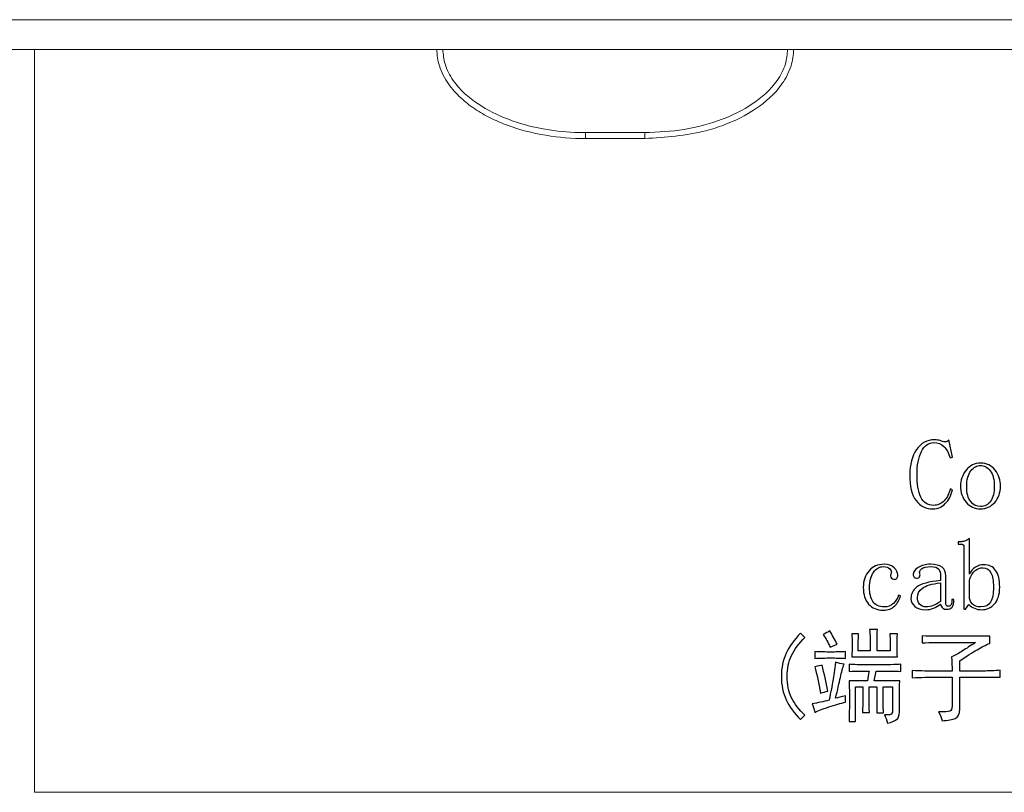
# Model space of a CAD drawing. Header units: millimetres. Extents: x -420 to 420, y -297 to 297.
# Tile 31 of 141: x -65 to -34, y -153 to -129. Entities that reach past the tile are written whole.
import ezdxf
from ezdxf.lldxf.tags import DXFTag

# ---------------------------------------------------------------- set-up
doc = ezdxf.new("R2010")
doc.units = ezdxf.units.MM
doc.header["$MEASUREMENT"] = 0
doc.layers.add('layer 1', color=7, linetype='Continuous')
tags = doc.linetypes.add('New Line5', pattern=[20.2, 12.7, -2.5, 2.5, -2.5]).pattern_tags.tags
tags[10:11] = [DXFTag(74, 4), DXFTag(75, 0), DXFTag(340, '0'), DXFTag(46, 1.0), DXFTag(50, 0.0), DXFTag(44, 0.0), DXFTag(45, 0.0)]
tags[8:9] = [DXFTag(74, 4), DXFTag(75, 0), DXFTag(340, '0'), DXFTag(46, 1.0), DXFTag(50, 0.0), DXFTag(44, 0.0), DXFTag(45, 0.0)]
tags[6:7] = [DXFTag(74, 4), DXFTag(75, 0), DXFTag(340, '0'), DXFTag(46, 1.0), DXFTag(50, 0.0), DXFTag(44, 0.0), DXFTag(45, 0.0)]
tags[4:5] = [DXFTag(74, 4), DXFTag(75, 0), DXFTag(340, '0'), DXFTag(46, 1.0), DXFTag(50, 0.0), DXFTag(44, 0.0), DXFTag(45, 0.0)]
tags = doc.linetypes.add('New Line6', pattern=[20.2, 12.7, -2.5, 2.5, -2.5]).pattern_tags.tags
tags[10:11] = [DXFTag(74, 4), DXFTag(75, 0), DXFTag(340, '0'), DXFTag(46, 1.0), DXFTag(50, 0.0), DXFTag(44, 0.0), DXFTag(45, 0.0)]
tags[8:9] = [DXFTag(74, 4), DXFTag(75, 0), DXFTag(340, '0'), DXFTag(46, 1.0), DXFTag(50, 0.0), DXFTag(44, 0.0), DXFTag(45, 0.0)]
tags[6:7] = [DXFTag(74, 4), DXFTag(75, 0), DXFTag(340, '0'), DXFTag(46, 1.0), DXFTag(50, 0.0), DXFTag(44, 0.0), DXFTag(45, 0.0)]
tags[4:5] = [DXFTag(74, 4), DXFTag(75, 0), DXFTag(340, '0'), DXFTag(46, 1.0), DXFTag(50, 0.0), DXFTag(44, 0.0), DXFTag(45, 0.0)]

msp = doc.modelspace()

# ---------------------------------------------------------------- linework, layer by layer
at = {"layer": 'layer 1', "color": 7, "lineweight": 9}
for points in [[(-110.3277, -128.6141), (-110.3277, -128.6141), (-29.9593, -128.6141), (-29.9593, -128.6141)], [(-29.8502, -129.5385), (-29.8502, -129.5385), (-110.3277, -129.5385), (-110.3277, -129.5385)], [(-47.0727, -132.1267), (-47.0727, -132.1267), (-45.224, -132.1267), (-45.224, -132.1267)], [(-45.224, -132.3115), (-45.224, -132.3115), (-47.0727, -132.3115), (-47.0727, -132.3115)]]:
    msp.add_open_spline(points, degree=3, dxfattribs=at)
at = {"layer": 'layer 1', "color": 7, "linetype": 'New Line6', "lineweight": 9}
msp.add_open_spline([(-64.205, -152.6473), (-64.205, -152.6473), (-64.205, -129.5385), (-64.205, -129.5385)], degree=3, dxfattribs=at)
at = {"layer": 'layer 1', "color": 7, "lineweight": 9}
for points, knots in [([(-47.0727, -132.3115), (-47.0727, -132.3115), (-47.0727, -132.3115), (-47.0727, -132.3115), (-47.0727, -132.3115), (-47.4848, -132.3115), (-47.8976, -132.2788), (-48.305, -132.2112), (-48.305, -132.2112), (-48.7251, -132.1415), (-49.1395, -132.035), (-49.5372, -131.8845), (-49.5372, -131.8845), (-49.7073, -131.82), (-49.8744, -131.7477), (-50.0369, -131.6662), (-50.0369, -131.6662), (-50.2014, -131.5835), (-50.3614, -131.4916), (-50.5144, -131.3892), (-50.5144, -131.3892), (-50.6694, -131.2855), (-50.8171, -131.1711), (-50.9539, -131.0441), (-50.9539, -131.0441), (-51.0949, -130.9132), (-51.2243, -130.7688), (-51.3347, -130.6113), (-51.3347, -130.6113), (-51.3944, -130.5257), (-51.4488, -130.4362), (-51.4957, -130.343), (-51.4957, -130.343), (-51.5436, -130.2478), (-51.5841, -130.1486), (-51.6163, -130.0467), (-51.6163, -130.0467), (-51.6418, -129.9654), (-51.6619, -129.8825), (-51.6741, -129.7984), (-51.6741, -129.7984), (-51.6865, -129.7125), (-51.6906, -129.6256), (-51.6945, -129.5385)], [0, 0, 0, 0, 0.0833333, 0.0833333, 0.0833333, 0.0833333, 0.1666667, 0.1666667, 0.1666667, 0.1666667, 0.25, 0.25, 0.25, 0.25, 0.3333333, 0.3333333, 0.3333333, 0.3333333, 0.4166667, 0.4166667, 0.4166667, 0.4166667, 0.5, 0.5, 0.5, 0.5, 0.5833333, 0.5833333, 0.5833333, 0.5833333, 0.6666667, 0.6666667, 0.6666667, 0.6666667, 0.75, 0.75, 0.75, 0.75, 0.8333333, 0.8333333, 0.8333333, 0.8333333, 1, 1, 1, 1]), ([(-51.5096, -129.5385), (-51.4952, -129.6919), (-51.4807, -129.8454), (-51.4397, -129.9918), (-51.4397, -129.9918), (-51.3881, -130.1752), (-51.2948, -130.3477), (-51.1831, -130.5054), (-51.1831, -130.5054), (-50.9764, -130.7971), (-50.7067, -131.0376), (-50.4116, -131.2356), (-50.4116, -131.2356), (-50.119, -131.4321), (-49.8012, -131.5865), (-49.4718, -131.7115), (-49.4718, -131.7115), (-48.8131, -131.9612), (-48.1076, -132.0927), (-47.4055, -132.1193), (-47.4055, -132.1193), (-47.2945, -132.1235), (-47.1836, -132.1252), (-47.0727, -132.1267)], [0, 0, 0, 0, 0.1428571, 0.1428571, 0.1428571, 0.1428571, 0.2857143, 0.2857143, 0.2857143, 0.2857143, 0.4285714, 0.4285714, 0.4285714, 0.4285714, 0.5714286, 0.5714286, 0.5714286, 0.5714286, 0.7142857, 0.7142857, 0.7142857, 0.7142857, 1, 1, 1, 1]), ([(-45.224, -132.1267), (-44.8158, -132.1082), (-44.4074, -132.0897), (-44.0048, -132.0268), (-44.0048, -132.0268), (-43.6029, -131.964), (-43.2063, -131.8569), (-42.8249, -131.7115), (-42.8249, -131.7115), (-42.4959, -131.5859), (-42.1779, -131.4319), (-41.8851, -131.2356), (-41.8851, -131.2356), (-41.5898, -131.0378), (-41.3203, -130.7971), (-41.1136, -130.5054), (-41.1136, -130.5054), (-41.0019, -130.3477), (-40.9086, -130.1752), (-40.857, -129.9918), (-40.857, -129.9918), (-40.816, -129.8454), (-40.8015, -129.6919), (-40.7871, -129.5385)], [0, 0, 0, 0, 0.1428571, 0.1428571, 0.1428571, 0.1428571, 0.2857143, 0.2857143, 0.2857143, 0.2857143, 0.4285714, 0.4285714, 0.4285714, 0.4285714, 0.5714286, 0.5714286, 0.5714286, 0.5714286, 0.7142857, 0.7142857, 0.7142857, 0.7142857, 1, 1, 1, 1]), ([(-40.6022, -129.5385), (-40.6022, -129.5385), (-40.6022, -129.5385), (-40.6022, -129.5385), (-40.6022, -129.5385), (-40.6022, -129.7099), (-40.6296, -129.8823), (-40.6804, -130.0467), (-40.6804, -130.0467), (-40.7431, -130.2484), (-40.8413, -130.4381), (-40.962, -130.6113), (-40.962, -130.6113), (-41.1785, -130.9215), (-41.4673, -131.1785), (-41.7823, -131.3892), (-41.7823, -131.3892), (-42.0875, -131.5935), (-42.4177, -131.7543), (-42.7595, -131.8845), (-42.7595, -131.8845), (-42.947, -131.9559), (-43.1379, -132.018), (-43.3315, -132.0684), (-43.3315, -132.0684), (-43.9458, -132.2285), (-44.5849, -132.2701), (-45.224, -132.3115)], [0, 0, 0, 0, 0.125, 0.125, 0.125, 0.125, 0.25, 0.25, 0.25, 0.25, 0.375, 0.375, 0.375, 0.375, 0.5, 0.5, 0.5, 0.5, 0.625, 0.625, 0.625, 0.625, 0.75, 0.75, 0.75, 0.75, 1, 1, 1, 1]), ([(-47.0727, -132.1267), (-47.0727, -132.1509), (-47.0727, -132.1751), (-47.0727, -132.1975), (-47.0727, -132.1975), (-47.0727, -132.2197), (-47.0727, -132.2402), (-47.0727, -132.2574), (-47.0727, -132.2574), (-47.0727, -132.2748), (-47.0727, -132.289), (-47.0727, -132.2975), (-47.0727, -132.2975), (-47.0727, -132.306), (-47.0727, -132.3088), (-47.0727, -132.3115)], [0, 0, 0, 0, 0.2, 0.2, 0.2, 0.2, 0.4, 0.4, 0.4, 0.4, 0.6, 0.6, 0.6, 0.6, 1, 1, 1, 1]), ([(-45.224, -132.1267), (-45.224, -132.1509), (-45.224, -132.1751), (-45.224, -132.1975), (-45.224, -132.1975), (-45.224, -132.2197), (-45.224, -132.2402), (-45.224, -132.2574), (-45.224, -132.2574), (-45.224, -132.2748), (-45.224, -132.289), (-45.224, -132.2975), (-45.224, -132.2975), (-45.224, -132.306), (-45.224, -132.3088), (-45.224, -132.3115)], [0, 0, 0, 0, 0.2, 0.2, 0.2, 0.2, 0.4, 0.4, 0.4, 0.4, 0.6, 0.6, 0.6, 0.6, 1, 1, 1, 1])]:
    msp.add_open_spline(points, degree=3, knots=knots, dxfattribs=at)
at = {"layer": 'layer 1', "color": 7}
for points, knots in [([(-36.2596, -143.832), (-36.4831, -143.832), (-36.6605, -143.746), (-36.7921, -143.5739), (-36.7921, -143.5739), (-36.9237, -143.4018), (-36.9895, -143.1316), (-36.9895, -142.7632), (-36.9895, -142.7632), (-36.9895, -142.4517), (-36.9197, -142.194), (-36.7799, -141.9889), (-36.7799, -141.9889), (-36.6407, -141.7843), (-36.4509, -141.682), (-36.2117, -141.682), (-36.2117, -141.682), (-36.1561, -141.682), (-36.1, -141.6904), (-36.0444, -141.7072), (-36.0444, -141.7072), (-35.9883, -141.7324), (-35.9404, -141.7449), (-35.9006, -141.7449), (-35.9006, -141.7449), (-35.869, -141.7449), (-35.8429, -141.7408), (-35.823, -141.7324), (-35.823, -141.7324), (-35.8032, -141.7239), (-35.7848, -141.7072), (-35.769, -141.682), (-35.769, -141.682), (-35.769, -141.682), (-35.6614, -142.2202), (-35.6614, -142.2202), (-35.6614, -142.2202), (-35.6614, -142.2202), (-35.7333, -142.2454), (-35.7333, -142.2454), (-35.7333, -142.2454), (-35.7812, -142.0902), (-35.845, -141.9716), (-35.9245, -141.8897), (-35.9245, -141.8897), (-36.0046, -141.8079), (-36.1082, -141.767), (-36.2362, -141.767), (-36.2362, -141.767), (-36.404, -141.767), (-36.5335, -141.8615), (-36.6254, -142.0498), (-36.6254, -142.0498), (-36.7172, -142.2381), (-36.7631, -142.4721), (-36.7631, -142.7507), (-36.7631, -142.7507), (-36.7631, -143.0539), (-36.7233, -143.2916), (-36.6432, -143.4637), (-36.6432, -143.4637), (-36.5636, -143.6358), (-36.4315, -143.7218), (-36.2479, -143.7218), (-36.2479, -143.7218), (-36.1204, -143.7218), (-36.0107, -143.6746), (-35.9189, -143.5807), (-35.9189, -143.5807), (-35.8271, -143.4863), (-35.7649, -143.3614), (-35.7333, -143.2056), (-35.7333, -143.2056), (-35.7333, -143.2056), (-35.6614, -143.2423), (-35.6614, -143.2423), (-35.6614, -143.2423), (-35.7011, -143.4144), (-35.7751, -143.5555), (-35.8827, -143.6662), (-35.8827, -143.6662), (-35.9903, -143.7769), (-36.1158, -143.832), (-36.2596, -143.832)], [0, 0, 0, 0, 0.0454545, 0.0454545, 0.0454545, 0.0454545, 0.0909091, 0.0909091, 0.0909091, 0.0909091, 0.1363636, 0.1363636, 0.1363636, 0.1363636, 0.1818182, 0.1818182, 0.1818182, 0.1818182, 0.2272727, 0.2272727, 0.2272727, 0.2272727, 0.2727273, 0.2727273, 0.2727273, 0.2727273, 0.3181818, 0.3181818, 0.3181818, 0.3181818, 0.3636364, 0.3636364, 0.3636364, 0.3636364, 0.4090909, 0.4090909, 0.4090909, 0.4090909, 0.4545455, 0.4545455, 0.4545455, 0.4545455, 0.5, 0.5, 0.5, 0.5, 0.5454545, 0.5454545, 0.5454545, 0.5454545, 0.5909091, 0.5909091, 0.5909091, 0.5909091, 0.6363636, 0.6363636, 0.6363636, 0.6363636, 0.6818182, 0.6818182, 0.6818182, 0.6818182, 0.7272727, 0.7272727, 0.7272727, 0.7272727, 0.7727273, 0.7727273, 0.7727273, 0.7727273, 0.8181818, 0.8181818, 0.8181818, 0.8181818, 0.8636364, 0.8636364, 0.8636364, 0.8636364, 0.9090909, 0.9090909, 0.9090909, 0.9090909, 1, 1, 1, 1]), ([(-34.168, -143.119), (-34.168, -143.3236), (-34.2277, -143.4941), (-34.347, -143.6289), (-34.347, -143.6289), (-34.4669, -143.7643), (-34.6138, -143.832), (-34.7892, -143.832), (-34.7892, -143.832), (-34.9723, -143.832), (-35.1218, -143.7622), (-35.237, -143.6232), (-35.237, -143.6232), (-35.3528, -143.4836), (-35.4105, -143.3157), (-35.4105, -143.119), (-35.4105, -143.119), (-35.4105, -142.9385), (-35.3528, -142.7749), (-35.237, -142.6274), (-35.237, -142.6274), (-35.1218, -142.48), (-34.9723, -142.406), (-34.7892, -142.406), (-34.7892, -142.406), (-34.598, -142.406), (-34.447, -142.48), (-34.3353, -142.6274), (-34.3353, -142.6274), (-34.2236, -142.7749), (-34.168, -142.9385), (-34.168, -143.119)], [0, 0, 0, 0, 0.1111111, 0.1111111, 0.1111111, 0.1111111, 0.2222222, 0.2222222, 0.2222222, 0.2222222, 0.3333333, 0.3333333, 0.3333333, 0.3333333, 0.4444444, 0.4444444, 0.4444444, 0.4444444, 0.5555556, 0.5555556, 0.5555556, 0.5555556, 0.6666667, 0.6666667, 0.6666667, 0.6666667, 0.7777778, 0.7777778, 0.7777778, 0.7777778, 1, 1, 1, 1]), ([(-35.2177, -143.1311), (-35.2177, -143.3446), (-35.1758, -143.503), (-35.0927, -143.6054), (-35.0927, -143.6054), (-35.0096, -143.7081), (-34.9081, -143.7596), (-34.7892, -143.7596), (-34.7892, -143.7596), (-34.6546, -143.7596), (-34.549, -143.704), (-34.474, -143.5932), (-34.474, -143.5932), (-34.3985, -143.4826), (-34.3608, -143.3284), (-34.3608, -143.1311), (-34.3608, -143.1311), (-34.3608, -142.9175), (-34.4026, -142.7554), (-34.4857, -142.6448), (-34.4857, -142.6448), (-34.5689, -142.5341), (-34.6704, -142.4784), (-34.7892, -142.4784), (-34.7892, -142.4784), (-34.9004, -142.4784), (-34.9994, -142.5341), (-35.0866, -142.6448), (-35.0866, -142.6448), (-35.1738, -142.7554), (-35.2177, -142.9175), (-35.2177, -143.1311)], [0, 0, 0, 0, 0.1111111, 0.1111111, 0.1111111, 0.1111111, 0.2222222, 0.2222222, 0.2222222, 0.2222222, 0.3333333, 0.3333333, 0.3333333, 0.3333333, 0.4444444, 0.4444444, 0.4444444, 0.4444444, 0.5555556, 0.5555556, 0.5555556, 0.5555556, 0.6666667, 0.6666667, 0.6666667, 0.6666667, 0.7777778, 0.7777778, 0.7777778, 0.7777778, 1, 1, 1, 1]), ([(-35.135, -145.8608), (-35.0953, -145.7711), (-35.0315, -145.6992), (-34.9443, -145.6462), (-34.9443, -145.6462), (-34.8566, -145.5933), (-34.7729, -145.5664), (-34.6933, -145.5664), (-34.6933, -145.5664), (-34.5265, -145.5664), (-34.4011, -145.6258), (-34.3179, -145.7449), (-34.3179, -145.7449), (-34.2343, -145.8634), (-34.1925, -146.0376), (-34.1925, -146.2669), (-34.1925, -146.2669), (-34.1925, -146.4962), (-34.246, -146.6703), (-34.3536, -146.7889), (-34.3536, -146.7889), (-34.4608, -146.9079), (-34.5944, -146.9673), (-34.753, -146.9673), (-34.753, -146.9673), (-34.8326, -146.9673), (-34.9065, -146.9531), (-34.9739, -146.9243), (-34.9739, -146.9243), (-35.0417, -146.8959), (-35.0993, -146.8571), (-35.1468, -146.8083), (-35.1468, -146.8083), (-35.1468, -146.8083), (-35.2554, -146.9546), (-35.2554, -146.9546), (-35.2554, -146.9546), (-35.2554, -146.9546), (-35.3034, -146.9546), (-35.3034, -146.9546), (-35.3034, -146.9546), (-35.3034, -146.9546), (-35.3034, -145.0229), (-35.3034, -145.0229), (-35.3034, -145.0229), (-35.3034, -144.9899), (-35.3115, -144.9652), (-35.3273, -144.949), (-35.3273, -144.949), (-35.3436, -144.9327), (-35.3717, -144.9243), (-35.4115, -144.9243), (-35.4115, -144.9243), (-35.4115, -144.9243), (-35.4839, -144.9243), (-35.4839, -144.9243), (-35.4839, -144.9243), (-35.4839, -144.9243), (-35.4839, -144.852), (-35.4839, -144.852), (-35.4839, -144.852), (-35.4839, -144.852), (-35.3758, -144.852), (-35.3758, -144.852), (-35.3758, -144.852), (-35.3355, -144.852), (-35.2952, -144.8435), (-35.2554, -144.8273), (-35.2554, -144.8273), (-35.2151, -144.811), (-35.1753, -144.7868), (-35.135, -144.7543), (-35.135, -144.7543), (-35.135, -144.7543), (-35.135, -145.8608), (-35.135, -145.8608)], [0, 0, 0, 0, 0.05, 0.05, 0.05, 0.05, 0.1, 0.1, 0.1, 0.1, 0.15, 0.15, 0.15, 0.15, 0.2, 0.2, 0.2, 0.2, 0.25, 0.25, 0.25, 0.25, 0.3, 0.3, 0.3, 0.3, 0.35, 0.35, 0.35, 0.35, 0.4, 0.4, 0.4, 0.4, 0.45, 0.45, 0.45, 0.45, 0.5, 0.5, 0.5, 0.5, 0.55, 0.55, 0.55, 0.55, 0.6, 0.6, 0.6, 0.6, 0.65, 0.65, 0.65, 0.65, 0.7, 0.7, 0.7, 0.7, 0.75, 0.75, 0.75, 0.75, 0.8, 0.8, 0.8, 0.8, 0.85, 0.85, 0.85, 0.85, 0.9, 0.9, 0.9, 0.9, 1, 1, 1, 1]), ([(-37.5862, -145.9091), (-37.5862, -145.8844), (-37.5822, -145.8681), (-37.5745, -145.8598), (-37.5745, -145.8598), (-37.5745, -145.8519), (-37.5704, -145.8351), (-37.5623, -145.8109), (-37.5623, -145.8109), (-37.5541, -145.7779), (-37.5704, -145.739), (-37.6102, -145.694), (-37.6102, -145.694), (-37.6495, -145.6488), (-37.7173, -145.6263), (-37.8127, -145.6263), (-37.8127, -145.6263), (-37.9315, -145.6263), (-38.0325, -145.6855), (-38.1162, -145.8047), (-38.1162, -145.8047), (-38.1993, -145.9238), (-38.2411, -146.0817), (-38.2411, -146.279), (-38.2411, -146.279), (-38.2411, -146.4594), (-38.2054, -146.6052), (-38.134, -146.716), (-38.134, -146.716), (-38.0626, -146.8267), (-37.9438, -146.8822), (-37.777, -146.8822), (-37.777, -146.8822), (-37.6663, -146.8822), (-37.573, -146.8455), (-37.4975, -146.7716), (-37.4975, -146.7716), (-37.422, -146.6976), (-37.3684, -146.6116), (-37.3368, -146.513), (-37.3368, -146.513), (-37.3368, -146.513), (-37.2771, -146.5375), (-37.2771, -146.5375), (-37.2771, -146.5375), (-37.3088, -146.6604), (-37.3684, -146.7648), (-37.4562, -146.8508), (-37.4562, -146.8508), (-37.5434, -146.9369), (-37.6627, -146.9798), (-37.8137, -146.9798), (-37.8137, -146.9798), (-38.0045, -146.9798), (-38.1555, -146.9184), (-38.2672, -146.7957), (-38.2672, -146.7957), (-38.3783, -146.6724), (-38.4339, -146.4962), (-38.4339, -146.2669), (-38.4339, -146.2669), (-38.4339, -146.0617), (-38.3743, -145.8918), (-38.2549, -145.7569), (-38.2549, -145.7569), (-38.1356, -145.6216), (-37.9805, -145.5539), (-37.7892, -145.5539), (-37.7892, -145.5539), (-37.6541, -145.5539), (-37.5485, -145.5906), (-37.473, -145.664), (-37.473, -145.664), (-37.3975, -145.738), (-37.3598, -145.8114), (-37.3598, -145.8849), (-37.3598, -145.8849), (-37.3598, -145.9337), (-37.3695, -145.9689), (-37.3894, -145.9893), (-37.3894, -145.9893), (-37.4093, -146.0098), (-37.4393, -146.0197), (-37.4791, -146.0197), (-37.4791, -146.0197), (-37.5108, -146.0197), (-37.5368, -146.0092), (-37.5567, -145.9888), (-37.5567, -145.9888), (-37.5765, -145.9683), (-37.5862, -145.9421), (-37.5862, -145.9091)], [0, 0, 0, 0, 0.0416667, 0.0416667, 0.0416667, 0.0416667, 0.0833333, 0.0833333, 0.0833333, 0.0833333, 0.125, 0.125, 0.125, 0.125, 0.1666667, 0.1666667, 0.1666667, 0.1666667, 0.2083333, 0.2083333, 0.2083333, 0.2083333, 0.25, 0.25, 0.25, 0.25, 0.2916667, 0.2916667, 0.2916667, 0.2916667, 0.3333333, 0.3333333, 0.3333333, 0.3333333, 0.375, 0.375, 0.375, 0.375, 0.4166667, 0.4166667, 0.4166667, 0.4166667, 0.4583333, 0.4583333, 0.4583333, 0.4583333, 0.5, 0.5, 0.5, 0.5, 0.5416667, 0.5416667, 0.5416667, 0.5416667, 0.5833333, 0.5833333, 0.5833333, 0.5833333, 0.625, 0.625, 0.625, 0.625, 0.6666667, 0.6666667, 0.6666667, 0.6666667, 0.7083333, 0.7083333, 0.7083333, 0.7083333, 0.75, 0.75, 0.75, 0.75, 0.7916667, 0.7916667, 0.7916667, 0.7916667, 0.8333333, 0.8333333, 0.8333333, 0.8333333, 0.875, 0.875, 0.875, 0.875, 0.9166667, 0.9166667, 0.9166667, 0.9166667, 1, 1, 1, 1]), ([(-36.4999, -146.9673), (-36.6427, -146.9673), (-36.7539, -146.9326), (-36.8335, -146.8629), (-36.8335, -146.8629), (-36.913, -146.7931), (-36.9528, -146.7133), (-36.9528, -146.6231), (-36.9528, -146.6231), (-36.9528, -146.4757), (-36.8911, -146.355), (-36.7682, -146.2605), (-36.7682, -146.2605), (-36.6447, -146.1661), (-36.4004, -146.0989), (-36.0347, -146.0575), (-36.0347, -146.0575), (-36.0347, -146.0575), (-36.0347, -145.9096), (-36.0347, -145.9096), (-36.0347, -145.9096), (-36.0347, -145.8277), (-36.0526, -145.7601), (-36.0883, -145.7065), (-36.0883, -145.7065), (-36.1245, -145.653), (-36.2061, -145.6263), (-36.3336, -145.6263), (-36.3336, -145.6263), (-36.4688, -145.6263), (-36.5647, -145.6488), (-36.6203, -145.694), (-36.6203, -145.694), (-36.6764, -145.739), (-36.6963, -145.7863), (-36.6799, -145.8356), (-36.6799, -145.8356), (-36.6723, -145.8519), (-36.6682, -145.8686), (-36.6682, -145.8855), (-36.6682, -145.8855), (-36.6682, -145.9023), (-36.6743, -145.9227), (-36.6861, -145.9478), (-36.6861, -145.9478), (-36.6978, -145.9725), (-36.7279, -145.9852), (-36.7753, -145.9852), (-36.7753, -145.9852), (-36.8069, -145.9852), (-36.8329, -145.9747), (-36.8528, -145.9542), (-36.8528, -145.9542), (-36.8727, -145.9337), (-36.8824, -145.9028), (-36.8824, -145.8618), (-36.8824, -145.8618), (-36.8824, -145.7879), (-36.8304, -145.718), (-36.7269, -145.6525), (-36.7269, -145.6525), (-36.6233, -145.5869), (-36.4958, -145.5539), (-36.3443, -145.5539), (-36.3443, -145.5539), (-36.1852, -145.5539), (-36.0658, -145.5848), (-35.9858, -145.6462), (-35.9858, -145.6462), (-35.9062, -145.7076), (-35.8664, -145.7957), (-35.8664, -145.9106), (-35.8664, -145.9106), (-35.8664, -145.9106), (-35.8664, -146.7218), (-35.8664, -146.7218), (-35.8664, -146.7218), (-35.8664, -146.7873), (-35.8603, -146.8262), (-35.8485, -146.8387), (-35.8485, -146.8387), (-35.8368, -146.8508), (-35.8149, -146.8571), (-35.7833, -146.8571), (-35.7833, -146.8571), (-35.744, -146.8571), (-35.7159, -146.8387), (-35.7001, -146.8015), (-35.7001, -146.8015), (-35.6843, -146.7643), (-35.6767, -146.7123), (-35.6767, -146.6462), (-35.6767, -146.6462), (-35.6767, -146.6462), (-35.6155, -146.6462), (-35.6155, -146.6462), (-35.6155, -146.6462), (-35.6155, -146.7611), (-35.6353, -146.8414), (-35.6751, -146.887), (-35.6751, -146.887), (-35.7154, -146.9321), (-35.7669, -146.9546), (-35.8312, -146.9546), (-35.8312, -146.9546), (-35.8868, -146.9546), (-35.9307, -146.9426), (-35.9628, -146.9179), (-35.9628, -146.9179), (-35.9949, -146.8933), (-36.0189, -146.8529), (-36.0347, -146.7957), (-36.0347, -146.7957), (-36.1143, -146.8529), (-36.1877, -146.8959), (-36.2551, -146.9243), (-36.2551, -146.9243), (-36.3229, -146.9531), (-36.4045, -146.9673), (-36.4999, -146.9673)], [0, 0, 0, 0, 0.0322581, 0.0322581, 0.0322581, 0.0322581, 0.0645161, 0.0645161, 0.0645161, 0.0645161, 0.0967742, 0.0967742, 0.0967742, 0.0967742, 0.1290323, 0.1290323, 0.1290323, 0.1290323, 0.1612903, 0.1612903, 0.1612903, 0.1612903, 0.1935484, 0.1935484, 0.1935484, 0.1935484, 0.2258065, 0.2258065, 0.2258065, 0.2258065, 0.2580645, 0.2580645, 0.2580645, 0.2580645, 0.2903226, 0.2903226, 0.2903226, 0.2903226, 0.3225806, 0.3225806, 0.3225806, 0.3225806, 0.3548387, 0.3548387, 0.3548387, 0.3548387, 0.3870968, 0.3870968, 0.3870968, 0.3870968, 0.4193548, 0.4193548, 0.4193548, 0.4193548, 0.4516129, 0.4516129, 0.4516129, 0.4516129, 0.483871, 0.483871, 0.483871, 0.483871, 0.516129, 0.516129, 0.516129, 0.516129, 0.5483871, 0.5483871, 0.5483871, 0.5483871, 0.5806452, 0.5806452, 0.5806452, 0.5806452, 0.6129032, 0.6129032, 0.6129032, 0.6129032, 0.6451613, 0.6451613, 0.6451613, 0.6451613, 0.6774194, 0.6774194, 0.6774194, 0.6774194, 0.7096774, 0.7096774, 0.7096774, 0.7096774, 0.7419355, 0.7419355, 0.7419355, 0.7419355, 0.7741935, 0.7741935, 0.7741935, 0.7741935, 0.8064516, 0.8064516, 0.8064516, 0.8064516, 0.8387097, 0.8387097, 0.8387097, 0.8387097, 0.8709677, 0.8709677, 0.8709677, 0.8709677, 0.9032258, 0.9032258, 0.9032258, 0.9032258, 0.9354839, 0.9354839, 0.9354839, 0.9354839, 1, 1, 1, 1]), ([(-35.135, -146.5502), (-35.135, -146.6404), (-35.1055, -146.7181), (-35.0458, -146.7837), (-35.0458, -146.7837), (-34.9861, -146.8492), (-34.8968, -146.8822), (-34.778, -146.8822), (-34.778, -146.8822), (-34.6352, -146.8822), (-34.5342, -146.8309), (-34.4745, -146.7286), (-34.4745, -146.7286), (-34.4148, -146.6257), (-34.3853, -146.472), (-34.3853, -146.2669), (-34.3853, -146.2669), (-34.3853, -146.0701), (-34.4113, -145.9206), (-34.4628, -145.8178), (-34.4628, -145.8178), (-34.5143, -145.7155), (-34.5954, -145.664), (-34.7066, -145.664), (-34.7066, -145.664), (-34.802, -145.664), (-34.8851, -145.6929), (-34.9565, -145.7501), (-34.9565, -145.7501), (-35.0279, -145.8078), (-35.0876, -145.9101), (-35.135, -146.0581), (-35.135, -146.0581), (-35.135, -146.0581), (-35.135, -146.5502), (-35.135, -146.5502)], [0, 0, 0, 0, 0.1, 0.1, 0.1, 0.1, 0.2, 0.2, 0.2, 0.2, 0.3, 0.3, 0.3, 0.3, 0.4, 0.4, 0.4, 0.4, 0.5, 0.5, 0.5, 0.5, 0.6, 0.6, 0.6, 0.6, 0.7, 0.7, 0.7, 0.7, 0.8, 0.8, 0.8, 0.8, 1, 1, 1, 1]), ([(-36.7508, -146.5864), (-36.7508, -146.6604), (-36.7289, -146.728), (-36.685, -146.79), (-36.685, -146.79), (-36.6412, -146.8514), (-36.5718, -146.8822), (-36.4764, -146.8822), (-36.4764, -146.8822), (-36.4045, -146.8822), (-36.3331, -146.8681), (-36.2617, -146.8392), (-36.2617, -146.8392), (-36.1898, -146.8104), (-36.1143, -146.7673), (-36.0347, -146.7096), (-36.0347, -146.7096), (-36.0347, -146.7096), (-36.0347, -146.1299), (-36.0347, -146.1299), (-36.0347, -146.1299), (-36.305, -146.163), (-36.4922, -146.2186), (-36.5958, -146.2967), (-36.5958, -146.2967), (-36.6993, -146.3749), (-36.7508, -146.4715), (-36.7508, -146.5864)], [0, 0, 0, 0, 0.125, 0.125, 0.125, 0.125, 0.25, 0.25, 0.25, 0.25, 0.375, 0.375, 0.375, 0.375, 0.5, 0.5, 0.5, 0.5, 0.625, 0.625, 0.625, 0.625, 0.75, 0.75, 0.75, 0.75, 1, 1, 1, 1]), ([(-40.2522, -150.2516), (-40.2522, -150.2516), (-40.3838, -150.3864), (-40.3838, -150.3864), (-40.3838, -150.3864), (-40.5827, -150.1896), (-40.7321, -149.9851), (-40.8321, -149.7715), (-40.8321, -149.7715), (-40.9316, -149.5585), (-40.9815, -149.3167), (-40.9815, -149.0464), (-40.9815, -149.0464), (-40.9815, -148.7757), (-40.9316, -148.5339), (-40.8321, -148.3209), (-40.8321, -148.3209), (-40.7321, -148.1078), (-40.5827, -147.8985), (-40.3838, -147.6934), (-40.3838, -147.6934), (-40.3838, -147.6934), (-40.2522, -147.8288), (-40.2522, -147.8288), (-40.2522, -147.8288), (-40.4353, -148.0092), (-40.573, -148.196), (-40.6648, -148.3885), (-40.6648, -148.3885), (-40.7561, -148.5811), (-40.802, -148.8004), (-40.802, -149.0464), (-40.802, -149.0464), (-40.802, -149.292), (-40.7561, -149.5113), (-40.6648, -149.7043), (-40.6648, -149.7043), (-40.573, -149.8969), (-40.4353, -150.079), (-40.2522, -150.2516)], [0, 0, 0, 0, 0.0909091, 0.0909091, 0.0909091, 0.0909091, 0.1818182, 0.1818182, 0.1818182, 0.1818182, 0.2727273, 0.2727273, 0.2727273, 0.2727273, 0.3636364, 0.3636364, 0.3636364, 0.3636364, 0.4545455, 0.4545455, 0.4545455, 0.4545455, 0.5454545, 0.5454545, 0.5454545, 0.5454545, 0.6363636, 0.6363636, 0.6363636, 0.6363636, 0.7272727, 0.7272727, 0.7272727, 0.7272727, 0.8181818, 0.8181818, 0.8181818, 0.8181818, 1, 1, 1, 1]), ([(-39.4749, -147.62), (-39.3953, -147.7589), (-39.3198, -147.8985), (-39.2479, -148.0381), (-39.2479, -148.0381), (-39.2479, -148.0381), (-39.4632, -148.1362), (-39.4632, -148.1362), (-39.4632, -148.1362), (-39.5269, -147.9887), (-39.5988, -147.8576), (-39.6784, -147.7427), (-39.6784, -147.7427), (-39.5988, -147.7017), (-39.531, -147.6609), (-39.4749, -147.62)], [0, 0, 0, 0, 0.2, 0.2, 0.2, 0.2, 0.4, 0.4, 0.4, 0.4, 0.6, 0.6, 0.6, 0.6, 1, 1, 1, 1]), ([(-38.5787, -147.7181), (-38.5864, -147.8004), (-38.5905, -147.8943), (-38.5905, -148.0009), (-38.5905, -148.0009), (-38.5905, -148.0009), (-38.5905, -148.2469), (-38.5905, -148.2469), (-38.5905, -148.2469), (-38.5905, -148.2469), (-38.2202, -148.2469), (-38.2202, -148.2469), (-38.2202, -148.2469), (-38.2202, -148.2469), (-38.2202, -147.8535), (-38.2202, -147.8535), (-38.2202, -147.8535), (-38.2202, -147.7631), (-38.2278, -147.6729), (-38.2436, -147.5832), (-38.2436, -147.5832), (-38.2436, -147.5832), (-37.9927, -147.5832), (-37.9927, -147.5832), (-37.9927, -147.5832), (-38.0009, -147.6814), (-38.0049, -147.7799), (-38.0049, -147.878), (-38.0049, -147.878), (-38.0049, -147.878), (-38.0049, -148.2469), (-38.0049, -148.2469), (-38.0049, -148.2469), (-38.0049, -148.2469), (-37.5984, -148.2469), (-37.5984, -148.2469), (-37.5984, -148.2469), (-37.5984, -148.2469), (-37.5984, -147.9887), (-37.5984, -147.9887), (-37.5984, -147.9887), (-37.5984, -147.8902), (-37.6025, -147.8004), (-37.6102, -147.7181), (-37.6102, -147.7181), (-37.6102, -147.7181), (-37.3709, -147.7181), (-37.3709, -147.7181), (-37.3709, -147.7181), (-37.3791, -147.8166), (-37.3832, -147.9394), (-37.3832, -148.0868), (-37.3832, -148.0868), (-37.3832, -148.2264), (-37.3791, -148.3413), (-37.3709, -148.4315), (-37.3709, -148.4315), (-37.3709, -148.4315), (-38.794, -148.4315), (-38.794, -148.4315), (-38.794, -148.4315), (-38.7858, -148.3166), (-38.7817, -148.1897), (-38.7817, -148.0501), (-38.7817, -148.0501), (-38.7817, -147.9112), (-38.7858, -147.8004), (-38.794, -147.7181), (-38.794, -147.7181), (-38.794, -147.7181), (-38.5787, -147.7181), (-38.5787, -147.7181)], [0, 0, 0, 0, 0.0526316, 0.0526316, 0.0526316, 0.0526316, 0.1052632, 0.1052632, 0.1052632, 0.1052632, 0.1578947, 0.1578947, 0.1578947, 0.1578947, 0.2105263, 0.2105263, 0.2105263, 0.2105263, 0.2631579, 0.2631579, 0.2631579, 0.2631579, 0.3157895, 0.3157895, 0.3157895, 0.3157895, 0.3684211, 0.3684211, 0.3684211, 0.3684211, 0.4210526, 0.4210526, 0.4210526, 0.4210526, 0.4736842, 0.4736842, 0.4736842, 0.4736842, 0.5263158, 0.5263158, 0.5263158, 0.5263158, 0.5789474, 0.5789474, 0.5789474, 0.5789474, 0.6315789, 0.6315789, 0.6315789, 0.6315789, 0.6842105, 0.6842105, 0.6842105, 0.6842105, 0.7368421, 0.7368421, 0.7368421, 0.7368421, 0.7894737, 0.7894737, 0.7894737, 0.7894737, 0.8421053, 0.8421053, 0.8421053, 0.8421053, 0.8947368, 0.8947368, 0.8947368, 0.8947368, 1, 1, 1, 1]), ([(-36.0923, -150.1409), (-35.9086, -150.1487), (-35.7934, -150.1424), (-35.7454, -150.122), (-35.7454, -150.122), (-35.6975, -150.1015), (-35.6735, -150.0506), (-35.6735, -149.9683), (-35.6735, -149.9683), (-35.6735, -149.9683), (-35.6735, -149.0706), (-35.6735, -149.0706), (-35.6735, -149.0706), (-35.6735, -149.0706), (-36.5222, -149.0706), (-36.5222, -149.0706), (-36.5222, -149.0706), (-36.6339, -149.0706), (-36.7655, -149.0747), (-36.917, -149.0832), (-36.917, -149.0832), (-36.917, -149.0832), (-36.917, -148.8618), (-36.917, -148.8618), (-36.917, -148.8618), (-36.7655, -148.8701), (-36.6339, -148.8738), (-36.5222, -148.8738), (-36.5222, -148.8738), (-36.5222, -148.8738), (-35.6735, -148.8738), (-35.6735, -148.8738), (-35.6735, -148.8738), (-35.6735, -148.7427), (-35.6776, -148.5953), (-35.6857, -148.4315), (-35.6857, -148.4315), (-35.574, -148.3823), (-35.4603, -148.3209), (-35.345, -148.2469), (-35.345, -148.2469), (-35.2292, -148.1735), (-35.0961, -148.0868), (-34.9446, -147.9887), (-34.9446, -147.9887), (-34.9446, -147.9887), (-36.1637, -147.9887), (-36.1637, -147.9887), (-36.1637, -147.9887), (-36.331, -147.9887), (-36.4784, -147.9929), (-36.6059, -148.0009), (-36.6059, -148.0009), (-36.6059, -148.0009), (-36.6059, -147.7799), (-36.6059, -147.7799), (-36.6059, -147.7799), (-36.4386, -147.7878), (-36.2993, -147.792), (-36.1876, -147.792), (-36.1876, -147.792), (-36.1876, -147.792), (-34.5019, -147.792), (-34.5019, -147.792), (-34.5019, -147.792), (-34.5019, -147.792), (-34.5019, -148.0134), (-34.5019, -148.0134), (-34.5019, -148.0134), (-34.6218, -148.0628), (-34.7534, -148.1283), (-34.8967, -148.2102), (-34.8967, -148.2102), (-35.04, -148.2921), (-35.2196, -148.4069), (-35.4348, -148.5543), (-35.4348, -148.5543), (-35.4348, -148.5543), (-35.4348, -148.8738), (-35.4348, -148.8738), (-35.4348, -148.8738), (-35.4348, -148.8738), (-34.6335, -148.8738), (-34.6335, -148.8738), (-34.6335, -148.8738), (-34.4983, -148.8738), (-34.3469, -148.8659), (-34.1796, -148.8497), (-34.1796, -148.8497), (-34.1796, -148.8497), (-34.1796, -149.0706), (-34.1796, -149.0706), (-34.1796, -149.0706), (-34.3469, -149.0627), (-34.4983, -149.0627), (-34.6335, -149.0706), (-34.6335, -149.0706), (-34.6335, -149.0706), (-35.4348, -149.0706), (-35.4348, -149.0706), (-35.4348, -149.0706), (-35.4348, -149.0706), (-35.4348, -150.0543), (-35.4348, -150.0543), (-35.4348, -150.0543), (-35.4348, -150.2185), (-35.4802, -150.3166), (-35.572, -150.3497), (-35.572, -150.3497), (-35.6638, -150.3822), (-35.801, -150.4069), (-35.9846, -150.4237), (-35.9846, -150.4237), (-36.0004, -150.3334), (-36.0361, -150.2389), (-36.0923, -150.1409)], [0, 0, 0, 0, 0.0333333, 0.0333333, 0.0333333, 0.0333333, 0.0666667, 0.0666667, 0.0666667, 0.0666667, 0.1, 0.1, 0.1, 0.1, 0.1333333, 0.1333333, 0.1333333, 0.1333333, 0.1666667, 0.1666667, 0.1666667, 0.1666667, 0.2, 0.2, 0.2, 0.2, 0.2333333, 0.2333333, 0.2333333, 0.2333333, 0.2666667, 0.2666667, 0.2666667, 0.2666667, 0.3, 0.3, 0.3, 0.3, 0.3333333, 0.3333333, 0.3333333, 0.3333333, 0.3666667, 0.3666667, 0.3666667, 0.3666667, 0.4, 0.4, 0.4, 0.4, 0.4333333, 0.4333333, 0.4333333, 0.4333333, 0.4666667, 0.4666667, 0.4666667, 0.4666667, 0.5, 0.5, 0.5, 0.5, 0.5333333, 0.5333333, 0.5333333, 0.5333333, 0.5666667, 0.5666667, 0.5666667, 0.5666667, 0.6, 0.6, 0.6, 0.6, 0.6333333, 0.6333333, 0.6333333, 0.6333333, 0.6666667, 0.6666667, 0.6666667, 0.6666667, 0.7, 0.7, 0.7, 0.7, 0.7333333, 0.7333333, 0.7333333, 0.7333333, 0.7666667, 0.7666667, 0.7666667, 0.7666667, 0.8, 0.8, 0.8, 0.8, 0.8333333, 0.8333333, 0.8333333, 0.8333333, 0.8666667, 0.8666667, 0.8666667, 0.8666667, 0.9, 0.9, 0.9, 0.9, 0.9333333, 0.9333333, 0.9333333, 0.9333333, 1, 1, 1, 1]), ([(-38.9853, -148.4804), (-39.1362, -148.4725), (-39.2918, -148.4683), (-39.4514, -148.4683), (-39.4514, -148.4683), (-39.6106, -148.4683), (-39.7738, -148.4725), (-39.9416, -148.4804), (-39.9416, -148.4804), (-39.9416, -148.4804), (-39.9416, -148.2716), (-39.9416, -148.2716), (-39.9416, -148.2716), (-39.7661, -148.2799), (-39.6024, -148.2836), (-39.4514, -148.2836), (-39.4514, -148.2836), (-39.2918, -148.2836), (-39.1362, -148.2799), (-38.9853, -148.2716), (-38.9853, -148.2716), (-38.9853, -148.2716), (-38.9853, -148.4804), (-38.9853, -148.4804)], [0, 0, 0, 0, 0.1428571, 0.1428571, 0.1428571, 0.1428571, 0.2857143, 0.2857143, 0.2857143, 0.2857143, 0.4285714, 0.4285714, 0.4285714, 0.4285714, 0.5714286, 0.5714286, 0.5714286, 0.5714286, 0.7142857, 0.7142857, 0.7142857, 0.7142857, 1, 1, 1, 1]), ([(-39.4989, -149.7841), (-39.4433, -149.5218), (-39.4035, -149.3187), (-39.3795, -149.1755), (-39.3795, -149.1755), (-39.3556, -149.0317), (-39.3275, -148.8413), (-39.2959, -148.6036), (-39.2959, -148.6036), (-39.2081, -148.6283), (-39.1204, -148.6488), (-39.0327, -148.665), (-39.0327, -148.665), (-39.0725, -148.7715), (-39.1107, -148.909), (-39.1464, -149.0769), (-39.1464, -149.0769), (-39.1821, -149.2453), (-39.2321, -149.4604), (-39.2959, -149.7228), (-39.2959, -149.7228), (-39.2163, -149.7059), (-39.1128, -149.6818), (-38.9853, -149.6487), (-38.9853, -149.6487), (-38.9929, -149.7228), (-38.9929, -149.7883), (-38.9853, -149.8455), (-38.9853, -149.8455), (-39.1286, -149.8785), (-39.302, -149.9273), (-39.505, -149.9929), (-39.505, -149.9929), (-39.7085, -150.0585), (-39.8539, -150.1162), (-39.9416, -150.165), (-39.9416, -150.165), (-39.9732, -150.0506), (-40.0013, -149.9604), (-40.0252, -149.8948), (-40.0252, -149.8948), (-39.8498, -149.8617), (-39.6743, -149.825), (-39.4989, -149.7841)], [0, 0, 0, 0, 0.0833333, 0.0833333, 0.0833333, 0.0833333, 0.1666667, 0.1666667, 0.1666667, 0.1666667, 0.25, 0.25, 0.25, 0.25, 0.3333333, 0.3333333, 0.3333333, 0.3333333, 0.4166667, 0.4166667, 0.4166667, 0.4166667, 0.5, 0.5, 0.5, 0.5, 0.5833333, 0.5833333, 0.5833333, 0.5833333, 0.6666667, 0.6666667, 0.6666667, 0.6666667, 0.75, 0.75, 0.75, 0.75, 0.8333333, 0.8333333, 0.8333333, 0.8333333, 1, 1, 1, 1]), ([(-39.7621, -149.5627), (-39.8177, -149.251), (-39.8778, -148.9767), (-39.9416, -148.739), (-39.9416, -148.739), (-39.8375, -148.7222), (-39.7621, -148.706), (-39.7141, -148.6897), (-39.7141, -148.6897), (-39.6504, -148.952), (-39.5907, -149.2227), (-39.5351, -149.5013), (-39.5351, -149.5013), (-39.6065, -149.5175), (-39.6825, -149.538), (-39.7621, -149.5627)], [0, 0, 0, 0, 0.2, 0.2, 0.2, 0.2, 0.4, 0.4, 0.4, 0.4, 0.6, 0.6, 0.6, 0.6, 1, 1, 1, 1]), ([(-38.0167, -150.1776), (-38.0167, -150.1776), (-38.0167, -149.3659), (-38.0167, -149.3659), (-38.0167, -149.3659), (-38.0167, -149.3659), (-38.2559, -149.3659), (-38.2559, -149.3659), (-38.2559, -149.3659), (-38.2559, -149.3659), (-38.2559, -149.8208), (-38.2559, -149.8208), (-38.2559, -149.8208), (-38.2559, -149.8702), (-38.2518, -149.9851), (-38.2436, -150.165), (-38.2436, -150.165), (-38.2436, -150.165), (-38.4589, -150.165), (-38.4589, -150.165), (-38.4589, -150.165), (-38.4512, -149.9929), (-38.4472, -149.8822), (-38.4472, -149.8334), (-38.4472, -149.8334), (-38.4472, -149.8334), (-38.4472, -149.3659), (-38.4472, -149.3659), (-38.4472, -149.3659), (-38.4472, -149.3659), (-38.6741, -149.3659), (-38.6741, -149.3659), (-38.6741, -149.3659), (-38.6741, -149.3659), (-38.6741, -150.4483), (-38.6741, -150.4483), (-38.6741, -150.4483), (-38.6741, -150.4483), (-38.8776, -150.4483), (-38.8776, -150.4483), (-38.8776, -150.4483), (-38.8695, -150.2431), (-38.8654, -150.0055), (-38.8654, -149.7348), (-38.8654, -149.7348), (-38.8654, -149.4641), (-38.8695, -149.2799), (-38.8776, -149.1813), (-38.8776, -149.1813), (-38.8776, -149.1813), (-38.3038, -149.1813), (-38.3038, -149.1813), (-38.3038, -149.1813), (-38.2875, -149.0916), (-38.2717, -148.9887), (-38.2559, -148.8738), (-38.2559, -148.8738), (-38.2559, -148.8738), (-38.6027, -148.8738), (-38.6027, -148.8738), (-38.6027, -148.8738), (-38.6502, -148.8738), (-38.742, -148.8781), (-38.8776, -148.8864), (-38.8776, -148.8864), (-38.8776, -148.8864), (-38.8776, -148.665), (-38.8776, -148.665), (-38.8776, -148.665), (-38.8057, -148.6735), (-38.7221, -148.6771), (-38.6262, -148.6771), (-38.6262, -148.6771), (-38.6262, -148.6771), (-37.5745, -148.6771), (-37.5745, -148.6771), (-37.5745, -148.6771), (-37.4551, -148.6771), (-37.3511, -148.6735), (-37.2638, -148.665), (-37.2638, -148.665), (-37.2638, -148.665), (-37.2638, -148.8864), (-37.2638, -148.8864), (-37.2638, -148.8864), (-37.3592, -148.8781), (-37.4628, -148.8738), (-37.5745, -148.8738), (-37.5745, -148.8738), (-37.5745, -148.8738), (-38.0289, -148.8738), (-38.0289, -148.8738), (-38.0289, -148.8738), (-38.0289, -148.8738), (-38.1003, -149.1813), (-38.1003, -149.1813), (-38.1003, -149.1813), (-38.1003, -149.1813), (-37.2995, -149.1813), (-37.2995, -149.1813), (-37.2995, -149.1813), (-37.3072, -149.3617), (-37.3113, -149.485), (-37.3113, -149.5507), (-37.3113, -149.5507), (-37.3113, -149.5507), (-37.3113, -150.1409), (-37.3113, -150.1409), (-37.3113, -150.1409), (-37.3113, -150.2636), (-37.3414, -150.3455), (-37.401, -150.3864), (-37.401, -150.3864), (-37.4607, -150.4274), (-37.5546, -150.4646), (-37.6821, -150.4971), (-37.6821, -150.4971), (-37.7061, -150.3906), (-37.7377, -150.3045), (-37.7775, -150.2389), (-37.7775, -150.2389), (-37.6897, -150.2389), (-37.626, -150.2348), (-37.5862, -150.2269), (-37.5862, -150.2269), (-37.5464, -150.2185), (-37.5265, -150.1776), (-37.5265, -150.1037), (-37.5265, -150.1037), (-37.5265, -150.1037), (-37.5265, -149.3659), (-37.5265, -149.3659), (-37.5265, -149.3659), (-37.5265, -149.3659), (-37.8137, -149.3659), (-37.8137, -149.3659), (-37.8137, -149.3659), (-37.8137, -149.3659), (-37.8137, -149.8948), (-37.8137, -149.8948), (-37.8137, -149.8948), (-37.8137, -149.9851), (-37.8096, -150.079), (-37.8014, -150.1776), (-37.8014, -150.1776), (-37.8014, -150.1776), (-38.0167, -150.1776), (-38.0167, -150.1776)], [0, 0, 0, 0, 0.0263158, 0.0263158, 0.0263158, 0.0263158, 0.0526316, 0.0526316, 0.0526316, 0.0526316, 0.0789474, 0.0789474, 0.0789474, 0.0789474, 0.1052632, 0.1052632, 0.1052632, 0.1052632, 0.1315789, 0.1315789, 0.1315789, 0.1315789, 0.1578947, 0.1578947, 0.1578947, 0.1578947, 0.1842105, 0.1842105, 0.1842105, 0.1842105, 0.2105263, 0.2105263, 0.2105263, 0.2105263, 0.2368421, 0.2368421, 0.2368421, 0.2368421, 0.2631579, 0.2631579, 0.2631579, 0.2631579, 0.2894737, 0.2894737, 0.2894737, 0.2894737, 0.3157895, 0.3157895, 0.3157895, 0.3157895, 0.3421053, 0.3421053, 0.3421053, 0.3421053, 0.3684211, 0.3684211, 0.3684211, 0.3684211, 0.3947368, 0.3947368, 0.3947368, 0.3947368, 0.4210526, 0.4210526, 0.4210526, 0.4210526, 0.4473684, 0.4473684, 0.4473684, 0.4473684, 0.4736842, 0.4736842, 0.4736842, 0.4736842, 0.5, 0.5, 0.5, 0.5, 0.5263158, 0.5263158, 0.5263158, 0.5263158, 0.5526316, 0.5526316, 0.5526316, 0.5526316, 0.5789474, 0.5789474, 0.5789474, 0.5789474, 0.6052632, 0.6052632, 0.6052632, 0.6052632, 0.6315789, 0.6315789, 0.6315789, 0.6315789, 0.6578947, 0.6578947, 0.6578947, 0.6578947, 0.6842105, 0.6842105, 0.6842105, 0.6842105, 0.7105263, 0.7105263, 0.7105263, 0.7105263, 0.7368421, 0.7368421, 0.7368421, 0.7368421, 0.7631579, 0.7631579, 0.7631579, 0.7631579, 0.7894737, 0.7894737, 0.7894737, 0.7894737, 0.8157895, 0.8157895, 0.8157895, 0.8157895, 0.8421053, 0.8421053, 0.8421053, 0.8421053, 0.8684211, 0.8684211, 0.8684211, 0.8684211, 0.8947368, 0.8947368, 0.8947368, 0.8947368, 0.9210526, 0.9210526, 0.9210526, 0.9210526, 0.9473684, 0.9473684, 0.9473684, 0.9473684, 1, 1, 1, 1])]:
    msp.add_open_spline(points, degree=3, knots=knots, dxfattribs=at)
at = {"layer": 'layer 1', "color": 7, "linetype": 'New Line5', "lineweight": 9}
msp.add_open_spline([(-2.0106, -152.6473), (-2.0106, -152.6473), (-64.205, -152.6473), (-64.205, -152.6473)], degree=3, dxfattribs=at)

doc.saveas('drawing.dxf')
